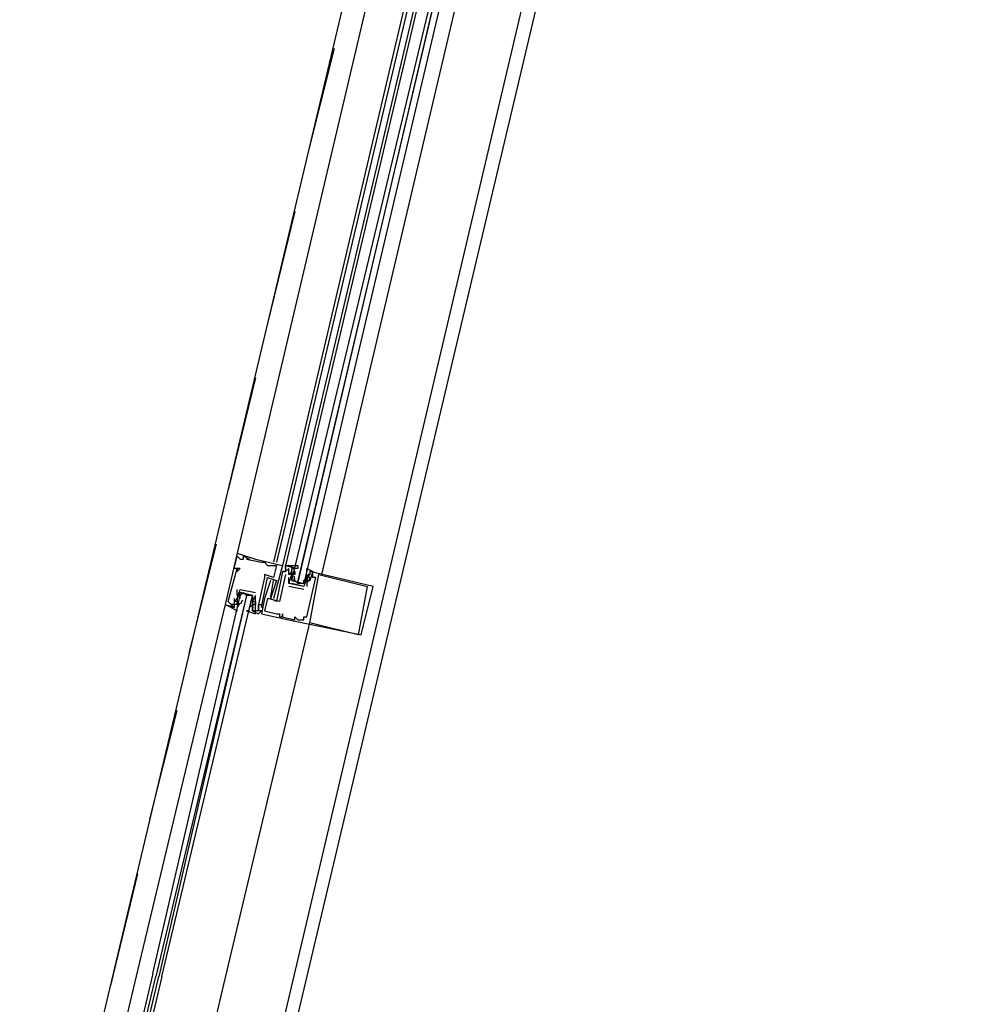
# Model space of a CAD drawing. Header units: feet. Extents: x -79 to 198, y -22 to 181.
# Tile 126 of 256: x 116.41 to 120.67, y 61.81 to 66.16. Entities that reach past the tile are written whole.
import ezdxf

# ---------------------------------------------------------------- set-up
doc = ezdxf.new("R2010")
doc.units = ezdxf.units.FT
doc.layers.add('A-LINEA', color=7, linetype='CONTINUOUS')

msp = doc.modelspace()

# ---------------------------------------------------------------- linework, layer by layer
at = {"layer": 'A-LINEA'}
for p, q in [((124.44, 90.4978), (117.1467, 59.6844)), ((116.4133, 60.2044), (118.08, 67.2311)), ((117.1733, 60.0311), (118.8267, 67.0444)), ((118.08, 66.8044), (117.3733, 63.8044)), ((118.24, 66.7644), (117.5333, 63.7644)), ((118.2533, 66.7511), (117.5467, 63.7644)), ((118.28, 66.7511), (117.5733, 63.7511)), ((118.2933, 66.7511), (117.5867, 63.7511)), ((117.7467, 63.7111), (118.4533, 66.7111)), ((117.8, 66.0311), (117.68, 65.5511)), ((117.6267, 65.3111), (117.5067, 64.8178)), ((117.4533, 64.5778), (117.3333, 64.0844)), ((117.28, 63.8444), (117.16, 63.3644)), ((117.3733, 63.8044), (117.3733, 63.8044)), ((117.3733, 63.7911), (117.3733, 63.7911)), ((117.3867, 63.7778), (117.3867, 63.7778)), ((117.4, 63.7911), (117.4, 63.7911)), ((117.4, 63.7778), (117.4, 63.7778)), ((117.4133, 63.7778), (117.4133, 63.7778)), ((117.4267, 63.7778), (117.4267, 63.7778)), ((117.4533, 63.7778), (117.4533, 63.7778)), ((117.48, 63.7644), (117.48, 63.7644)), ((117.4933, 63.7644), (117.4933, 63.7644)), ((117.36, 63.7378), (117.36, 63.7378)), ((117.3733, 63.7378), (117.3733, 63.7378)), ((117.3733, 63.7244), (117.3733, 63.7244)), ((117.3867, 63.7378), (117.3867, 63.7378)), ((117.4933, 63.7111), (117.4933, 63.7111)), ((117.5067, 63.7511), (117.5067, 63.7511)), ((117.5467, 63.7511), (117.5467, 63.7511)), ((117.5733, 63.7511), (117.5733, 63.7511)), ((117.5733, 63.7244), (117.5733, 63.7244)), ((117.5733, 63.7244), (117.5733, 63.7244)), ((117.5867, 63.7511), (117.5867, 63.7511)), ((117.5867, 63.7511), (117.5867, 63.7511)), ((117.5867, 63.7511), (117.5867, 63.7511)), ((117.5867, 63.7511), (117.5867, 63.7511)), ((117.5867, 63.7511), (117.5867, 63.7511)), ((117.5867, 63.7378), (117.5867, 63.7378)), ((117.5867, 63.7378), (117.5867, 63.7378)), ((117.5867, 63.7244), (117.5867, 63.7244)), ((117.5867, 63.7244), (117.5867, 63.7244)), ((117.5867, 63.7244), (117.5867, 63.7244)), ((117.5867, 63.7111), (117.5867, 63.7111)), ((117.6, 63.7378), (117.6, 63.7378)), ((117.6, 63.7111), (117.6, 63.7111)), ((117.6, 63.7111), (117.6, 63.7111)), ((117.6133, 63.7378), (117.6133, 63.7378)), ((117.6133, 63.7244), (117.6133, 63.7244)), ((117.6133, 63.7244), (117.6133, 63.7244)), ((117.6133, 63.7111), (117.6133, 63.7111)), ((117.6133, 63.7111), (117.6133, 63.7111)), ((117.6265, 63.7147), (117.6255, 63.7265)), ((117.6259, 63.7094), (117.6256, 63.7277)), ((117.6267, 63.7378), (117.6267, 63.7378)), ((117.6267, 63.7244), (117.6267, 63.7244)), ((117.6267, 63.7244), (117.6267, 63.7111)), ((117.6267, 63.7111), (117.6267, 63.7111)), ((117.6667, 63.7111), (117.6667, 63.7111)), ((117.68, 63.7111), (117.68, 63.7111)), ((117.68, 63.6978), (117.68, 63.7111)), ((117.6885, 63.7133), (117.6823, 63.7032)), ((117.6933, 63.7244), (117.6933, 63.7244)), ((117.7067, 63.7244), (117.7067, 63.7244)), ((117.7067, 63.7111), (117.7067, 63.7111)), ((117.7333, 63.7111), (117.7333, 63.7111)), ((117.4933, 63.6978), (117.4933, 63.6978)), ((117.5067, 63.6978), (117.5067, 63.6978)), ((117.52, 63.6844), (117.52, 63.6844)), ((117.5333, 63.6978), (117.5333, 63.6978)), ((117.5333, 63.6844), (117.5333, 63.6844)), ((117.5467, 63.6844), (117.5467, 63.6844)), ((117.6, 63.6978), (117.6, 63.6978)), ((117.6, 63.6711), (117.6, 63.6711)), ((117.6, 63.6711), (117.6, 63.6711)), ((117.6667, 63.6578), (117.6133, 63.6711)), ((117.6258, 63.6822), (117.6252, 63.7026)), ((117.6265, 63.688), (117.6255, 63.6999)), ((117.6267, 63.6978), (117.6267, 63.6978)), ((117.64, 63.6711), (117.64, 63.6711)), ((117.6667, 63.6844), (117.6667, 63.6844)), ((117.678, 63.6949), (117.6684, 63.6769)), ((117.68, 63.6978), (117.68, 63.6978)), ((117.68, 63.6978), (117.68, 63.6978)), ((117.68, 63.6844), (117.68, 63.6578)), ((117.68, 63.6844), (117.68, 63.6844)), ((117.68, 63.6844), (117.68, 63.6844)), ((117.6903, 63.707), (117.6818, 63.6908)), ((117.6885, 63.6867), (117.6823, 63.6765)), ((117.6933, 63.6978), (117.6933, 63.6978)), ((117.6933, 63.6844), (117.6933, 63.6844)), ((117.6933, 63.6844), (117.6933, 63.6844)), ((117.7067, 63.6978), (117.7067, 63.6978)), ((117.72, 63.6978), (117.72, 63.6978)), ((117.3733, 63.6178), (117.3733, 63.6444)), ((117.3733, 63.6444), (117.3733, 63.6444)), ((117.3867, 63.6444), (117.3867, 63.6444)), ((117.3867, 63.6444), (117.3867, 63.6444)), ((117.4533, 63.6311), (117.4533, 63.6311)), ((117.4533, 63.6311), (117.4533, 63.6311)), ((117.6667, 63.6444), (117.6, 63.6578)), ((117.6, 63.6578), (117.6, 63.6578)), ((117.6667, 63.6578), (117.6667, 63.6578)), ((117.6667, 63.6578), (117.6667, 63.6578)), ((117.6667, 63.6444), (117.6667, 63.6444)), ((117.68, 63.6578), (117.68, 63.6578)), ((117.9467, 63.6578), (117.9467, 63.6578)), ((117.9733, 63.6578), (117.9733, 63.6578)), ((117.3333, 63.5911), (117.3333, 63.5911)), ((117.36, 63.6044), (117.36, 63.6044)), ((117.36, 63.5911), (117.36, 63.5911)), ((117.3733, 63.6178), (117.3733, 63.6178)), ((117.3733, 63.6044), (117.3733, 63.6044)), ((117.3733, 63.6044), (117.3733, 63.6044)), ((117.3733, 63.5911), (117.3733, 63.5911)), ((117.3733, 63.5778), (117.3733, 63.5911)), ((117.3764, 63.5686), (117.3848, 63.5848)), ((117.3782, 63.5756), (117.3844, 63.5857)), ((117.3867, 63.6178), (117.3867, 63.6178)), ((117.3867, 63.5911), (117.3867, 63.5911)), ((117.3887, 63.5806), (117.3983, 63.5986)), ((117.3915, 63.5889), (117.3977, 63.5991)), ((117.4133, 63.6178), (117.4133, 63.6178)), ((117.44, 63.6044), (117.44, 63.6044)), ((117.44, 63.5911), (117.44, 63.5911)), ((117.4401, 63.5876), (117.4412, 63.5757)), ((117.4409, 63.5934), (117.4414, 63.573)), ((117.4533, 63.6178), (117.4533, 63.6178)), ((117.4533, 63.6178), (117.4533, 63.6178)), ((117.4533, 63.5911), (117.4533, 63.5911)), ((117.4533, 63.5911), (117.4533, 63.5911)), ((117.4933, 63.6044), (117.4933, 63.6044)), ((117.5067, 63.6044), (117.5067, 63.6044)), ((117.52, 63.6044), (117.52, 63.6044)), ((117.52, 63.6044), (117.52, 63.6044)), ((117.5333, 63.6044), (117.5333, 63.6044)), ((117.5467, 63.5911), (117.5467, 63.5911)), ((117.56, 63.5911), (117.56, 63.5911)), ((117.32, 63.5778), (117.32, 63.5778)), ((117.3467, 63.5778), (117.3467, 63.5778)), ((117.36, 63.5778), (117.36, 63.5778)), ((117.36, 63.5644), (117.36, 63.5644)), ((117.3733, 63.5778), (117.3733, 63.5778)), ((117.44, 63.5778), (117.4267, 63.5644)), ((117.4267, 63.5778), (117.4267, 63.5778)), ((117.4267, 63.5644), (117.4267, 63.5644)), ((117.44, 63.5778), (117.44, 63.5778)), ((117.44, 63.5511), (117.44, 63.5511)), ((117.4401, 63.5742), (117.4412, 63.5623)), ((117.4408, 63.5662), (117.4411, 63.5479)), ((117.4533, 63.5778), (117.4533, 63.5778)), ((117.4533, 63.5511), (117.4533, 63.5511)), ((117.4667, 63.5778), (117.4667, 63.5778)), ((117.4667, 63.5778), (117.4667, 63.5778)), ((117.4667, 63.5511), (117.4667, 63.5511)), ((117.4667, 63.5511), (117.4667, 63.5511)), ((117.4667, 63.5378), (117.4667, 63.5378)), ((117.48, 63.5778), (117.48, 63.5778)), ((117.48, 63.5644), (117.48, 63.5644)), ((117.48, 63.5511), (117.48, 63.5511)), ((117.48, 63.5378), (117.48, 63.5378)), ((117.4933, 63.5511), (117.4933, 63.5511)), ((117.5467, 63.5378), (117.5467, 63.5378)), ((117.56, 63.5378), (117.56, 63.5378)), ((117.5733, 63.5378), (117.5733, 63.5378)), ((117.56, 63.5244), (117.56, 63.5244)), ((117.5733, 63.5244), (117.5733, 63.5244)), ((117.5733, 63.5244), (117.5733, 63.5244)), ((117.6, 63.5111), (117.6, 63.5111)), ((117.6267, 63.5244), (117.6267, 63.5244)), ((117.6267, 63.5111), (117.6267, 63.5111)), ((117.64, 63.5111), (117.64, 63.5111)), ((117.6533, 63.5111), (117.6533, 63.5111)), ((117.6667, 63.5244), (117.6667, 63.5244)), ((117.6667, 63.5111), (117.6667, 63.5111)), ((117.68, 63.5244), (117.68, 63.5244)), ((117.6933, 63.4978), (117.6933, 63.4978)), ((117.9067, 63.4444), (117.9067, 63.4444)), ((117.92, 63.4444), (117.92, 63.4444)), ((117.1067, 63.1111), (116.9867, 62.6311)), ((116.9333, 62.3911), (116.8133, 61.8978)), ((116.9333, 61.9644), (116.5467, 60.3244))]:
    msp.add_line(p, q, dxfattribs=at)
for points in [[(118.3867, 66.7244), (117.6667, 63.6711), (117.6533, 63.6711), (117.64, 63.6711), (118.36, 66.7378), (117.64, 63.6844), (117.64, 63.6711), (117.6267, 63.6844), (117.6133, 63.6844), (118.3467, 66.7378)], [(117.3733, 63.8044), (117.32, 63.5778), (117.36, 63.5644)], [(117.3733, 63.8044), (117.4533, 63.7778), (117.5733, 63.7511), (117.5333, 63.6044), (117.5333, 63.6044)], [(117.36, 63.7378), (117.3733, 63.7911), (117.3867, 63.7778), (117.4, 63.7778), (117.4, 63.7911), (117.4267, 63.7778), (117.4133, 63.7778), (117.48, 63.7644), (117.4933, 63.7644), (117.5067, 63.7511), (117.5467, 63.7511), (117.5333, 63.6978), (117.4933, 63.7111), (117.4933, 63.6978), (117.4667, 63.5778), (117.4667, 63.5778), (117.4667, 63.5511), (117.4533, 63.5511), (117.4533, 63.5911), (117.4533, 63.5911), (117.4533, 63.6178), (117.4533, 63.6178)], [(117.36, 63.6044), (117.36, 63.5778), (117.3467, 63.5778), (117.3333, 63.5911), (117.3733, 63.7378), (117.3733, 63.7244), (117.3867, 63.7378), (117.36, 63.7378)], [(117.52, 63.6844), (117.4933, 63.6044), (117.48, 63.5378), (117.6, 63.5111), (117.92, 63.4444), (117.9733, 63.6578), (117.6933, 63.7244)], [(117.5867, 63.7111), (117.56, 63.5911), (117.5067, 63.6044), (117.4933, 63.5511), (117.5467, 63.5378), (117.56, 63.5378), (117.56, 63.5244), (117.5733, 63.5244), (117.5733, 63.5378), (117.5733, 63.5244), (117.6267, 63.5111), (117.6267, 63.5244), (117.64, 63.5111), (117.6533, 63.5111), (117.6667, 63.5111), (117.6667, 63.5244), (117.68, 63.5244), (117.72, 63.6978), (117.7067, 63.6978), (117.7067, 63.7111), (117.7067, 63.7244), (117.6933, 63.6844), (117.6933, 63.6844)], [(117.6133, 63.7378), (117.6267, 63.7378), (117.5867, 63.7511), (117.5867, 63.7378), (117.5867, 63.7511), (117.5867, 63.7378), (117.5867, 63.7244), (117.5733, 63.7244), (117.5867, 63.7244), (117.5733, 63.7244), (117.5467, 63.5911), (117.52, 63.6044), (117.5333, 63.6844)], [(117.5867, 63.7511), (117.6, 63.7511), (117.6, 63.7511)], [(117.5867, 63.7511), (117.6, 63.7511), (117.6, 63.7511)], [(117.5867, 63.7511), (117.6, 63.7511), (117.6, 63.7511)], [(117.6, 63.7111), (117.6, 63.7111), (117.6, 63.7378), (117.5867, 63.7244), (117.5867, 63.7244)], [(117.6133, 63.6844), (117.6133, 63.6978), (117.6133, 63.7111), (117.6133, 63.7244), (117.6133, 63.7378), (117.6267, 63.7378), (117.6, 63.7511), (117.6133, 63.7511), (117.64, 63.7511), (117.64, 63.7378), (117.6267, 63.7378)], [(117.68, 63.6978), (117.6667, 63.6578), (117.6, 63.6711), (117.6133, 63.7111), (117.6, 63.7111), (117.6133, 63.7244), (117.6133, 63.7111), (117.6133, 63.7244)], [(117.6133, 63.7111), (117.6133, 63.6978), (117.6133, 63.6844), (117.6667, 63.6711), (117.6667, 63.6844), (117.68, 63.6978)], [(117.68, 63.7244), (117.68, 63.7378), (117.7067, 63.7244), (117.6933, 63.7244), (117.6933, 63.7111), (117.68, 63.6978), (117.68, 63.6844), (117.6667, 63.6711)], [(117.68, 63.6978), (117.68, 63.6844), (117.6933, 63.6844), (117.6933, 63.6978), (117.68, 63.6978), (117.68, 63.7111), (117.68, 63.7111)], [(117.9467, 63.6578), (117.9067, 63.4444), (117.6933, 63.4978), (117.7333, 63.7111), (117.9467, 63.6578)], [(117.44, 63.5511), (117.4667, 63.5378), (117.48, 63.5511), (117.4667, 63.5511), (117.4667, 63.5778), (117.48, 63.5778), (117.48, 63.5644), (117.5067, 63.6978), (117.5467, 63.6844), (117.52, 63.6044)], [(117.6, 63.6711), (117.6, 63.6711), (117.6, 63.6978)], [(117, 61.9511), (117.3867, 63.6178), (117.4, 63.6311), (117.4133, 63.6178), (117.0133, 61.9378)], [(117.4267, 63.5511), (117.4133, 63.5511), (117.4533, 63.5378), (117.4533, 63.5511), (117.44, 63.5511), (117.44, 63.5644), (117.44, 63.5778), (117.44, 63.5911), (117.44, 63.6178), (117.3867, 63.6311), (117.3733, 63.6044), (117.3733, 63.5911), (117.3733, 63.5778), (117.36, 63.5778), (117.36, 63.5644), (117.3467, 63.5778), (117.3467, 63.5644), (117.3733, 63.5511), (117.3733, 63.5644)], [(117.3733, 63.5911), (117.36, 63.5911), (117.3733, 63.6044), (117.3867, 63.6444), (117.4533, 63.6311)], [(117.3867, 63.6444), (117.3867, 63.6444), (117.4533, 63.6311)], [(117.3867, 63.6044), (117.3867, 63.6178), (117.3867, 63.6311), (117.44, 63.6178), (117.44, 63.6044), (117.44, 63.5911)], [(117.04, 61.9378), (117.44, 63.6178), (117.4267, 63.6178), (117.4133, 63.6178), (117.0267, 61.9378)], [(117.4533, 63.6178), (117.44, 63.5911), (117.4533, 63.5911), (117.4533, 63.5778), (117.44, 63.5778)], [(117.3467, 63.5778), (117.3467, 63.5644), (117.32, 63.5778), (116.9333, 61.9644)], [(117.3467, 63.5778), (117.3467, 63.5644), (117.32, 63.5778)], [(117.3467, 63.5778), (117.3467, 63.5644), (117.32, 63.5778)], [(116.8933, 60.0978), (117.3067, 61.8711), (117.6933, 63.4978)], [(117, 61.9511), (116.6, 60.2578), (116.6, 60.2444), (116.6133, 60.2444), (117.0133, 61.9378)], [(117.04, 61.9378), (116.64, 60.2444), (116.6267, 60.2444), (117.0267, 61.9378)]]:
    msp.add_lwpolyline(points, dxfattribs=at)

doc.saveas('drawing.dxf')
